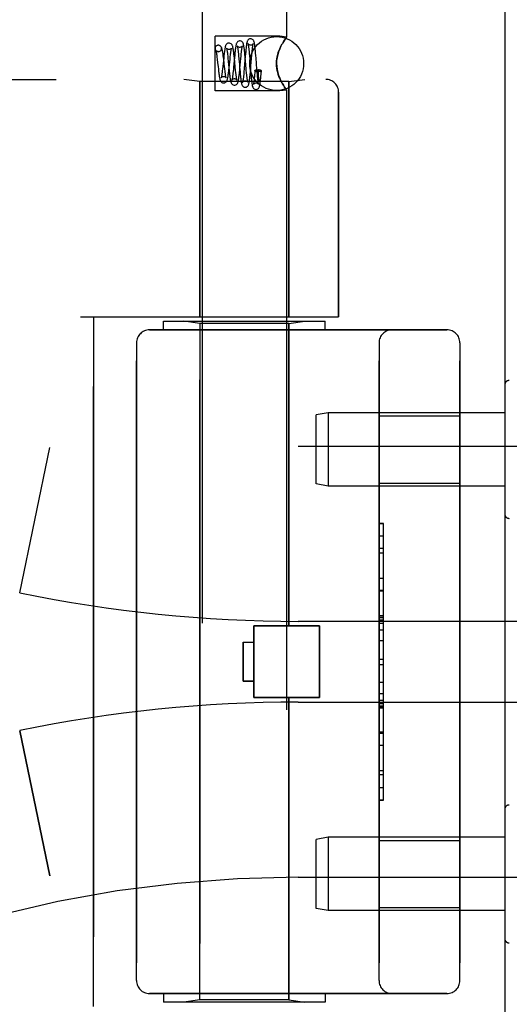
# Model space of a CAD drawing. Header units: inches. Extents: x 0 to 262, y 0 to 169.
# Tile 122 of 256: x 26.27 to 27.41, y 115.56 to 117.84. Entities that reach past the tile are written whole.
import ezdxf

# ---------------------------------------------------------------- set-up
doc = ezdxf.new("R2010")
doc.units = ezdxf.units.IN
doc.header["$LTSCALE"] = 14.384615
doc.header["$MEASUREMENT"] = 0
doc.linetypes.add('HIDDEN', pattern=[0.2, 0.1, -0.1])
doc.layers.get('0').update_dxf_attribs({"linetype": 'CONTINUOUS'})
doc.layers.add('LEFTHAND_DOOR_ASSEMBLY', color=7, linetype='CONTINUOUS')
doc.layers.add('RIGHTHAND_DOOR_ASSEMBLY', color=7, linetype='CONTINUOUS')

msp = doc.modelspace()

# ---------------------------------------------------------------- linework, layer by layer
at = {"color": 3, "linetype": 'Continuous'}
msp.add_line((27.3973, 121.1215), (27.3973, 49.3295), dxfattribs=at)
at = {"layer": 'LEFTHAND_DOOR_ASSEMBLY', "color": 8, "linetype": 'HIDDEN'}
for p, q in [((26.6953, 117.8785), (26.6953, 115.0305)), ((26.8913, 117.8785), (26.8913, 117.8)), ((26.7253, 117.675), (26.7253, 117.802)), ((26.8753, 117.802), (26.7253, 117.802)), ((26.8913, 117.8), (26.8753, 117.802)), ((26.7328, 117.781), (26.7314, 117.7809)), ((26.7329, 117.781), (26.7314, 117.7809)), ((26.89, 117.7983), (26.891, 117.7996)), ((26.7328, 117.766), (26.7342, 117.7662)), ((26.7342, 117.7662), (26.7329, 117.766)), ((26.7544, 117.76), (26.7548, 117.7558)), ((26.7703, 117.751), (26.7697, 117.7568)), ((26.7709, 117.7583), (26.7704, 117.7527)), ((26.7791, 117.7651), (26.7795, 117.7611)), ((26.7795, 117.7611), (26.7799, 117.7567)), ((26.7799, 117.7567), (26.7806, 117.7495)), ((26.7856, 117.7559), (26.7861, 117.7607)), ((26.7946, 117.7596), (26.7941, 117.7648)), ((26.7951, 117.7541), (26.7946, 117.7596)), ((26.7959, 117.761), (26.7954, 117.7553)), ((26.8038, 117.7705), (26.8042, 117.7666)), ((26.8042, 117.7666), (26.8046, 117.7623)), ((26.8046, 117.7623), (26.8052, 117.7551)), ((26.81, 117.7504), (26.8107, 117.7584)), ((26.8107, 117.7584), (26.8111, 117.7632)), ((26.8195, 117.7627), (26.819, 117.7682)), ((26.82, 117.7569), (26.8195, 117.7627)), ((26.8205, 117.7509), (26.82, 117.7569)), ((26.8782, 117.7788), (26.8753, 117.7725)), ((26.7298, 117.7537), (26.7304, 117.7487)), ((26.7304, 117.7487), (26.7314, 117.7403)), ((26.7314, 117.7403), (26.7324, 117.7313)), ((26.7454, 117.7517), (26.7433, 117.7315)), ((26.7454, 117.7482), (26.7448, 117.7535)), ((26.7548, 117.7558), (26.7553, 117.7512)), ((26.7553, 117.7512), (26.7561, 117.7436)), ((26.7561, 117.7436), (26.7574, 117.7295)), ((26.758, 117.7287), (26.7601, 117.749)), ((26.7601, 117.749), (26.7607, 117.7542)), ((26.7704, 117.7527), (26.7683, 117.7302)), ((26.7723, 117.7306), (26.7703, 117.751)), ((26.7851, 117.7506), (26.7856, 117.7559)), ((26.7954, 117.7553), (26.7931, 117.7271)), ((26.7962, 117.7426), (26.7951, 117.7541)), ((26.8052, 117.7551), (26.8057, 117.75)), ((26.8078, 117.724), (26.81, 117.7504)), ((26.7324, 117.7313), (26.733, 117.7255)), ((26.733, 117.7255), (26.7337, 117.72)), ((26.7433, 117.7315), (26.7428, 117.7263)), ((26.7485, 117.7208), (26.748, 117.7252)), ((26.7574, 117.7295), (26.7583, 117.7211)), ((26.7583, 117.7211), (26.7588, 117.7158)), ((26.7678, 117.7251), (26.7673, 117.7203)), ((26.7683, 117.7302), (26.7678, 117.7251)), ((26.7731, 117.7227), (26.7723, 117.7306)), ((26.7736, 117.7179), (26.7731, 117.7227)), ((26.7823, 117.7304), (26.7833, 117.7191)), ((26.7833, 117.7191), (26.7838, 117.7137)), ((26.7838, 117.7137), (26.7843, 117.7085)), ((26.7931, 117.7271), (26.7925, 117.7196)), ((26.7985, 117.7165), (26.7978, 117.7236)), ((26.7989, 117.7122), (26.7985, 117.7165)), ((26.7993, 117.7084), (26.7989, 117.7122)), ((26.8073, 117.7183), (26.8078, 117.724)), ((26.8079, 117.7211), (26.8084, 117.7153)), ((26.8084, 117.7153), (26.8089, 117.7098)), ((26.817, 117.7123), (26.8166, 117.7082)), ((26.8174, 117.7167), (26.817, 117.7123)), ((26.8178, 117.7221), (26.8174, 117.7167)), ((26.823, 117.7192), (26.8226, 117.7244)), ((26.8237, 117.712), (26.823, 117.7192)), ((26.8241, 117.7077), (26.8237, 117.712)), ((26.8253, 117.7243), (26.826, 117.7243)), ((26.826, 117.7218), (26.826, 117.7243)), ((26.826, 117.7184), (26.826, 117.7218)), ((26.826, 117.7154), (26.826, 117.7184)), ((26.826, 117.713), (26.826, 117.7154)), ((26.826, 117.7115), (26.826, 117.713)), ((26.826, 117.7102), (26.826, 117.7115)), ((26.8312, 117.7117), (26.8309, 117.7102)), ((26.8314, 117.7135), (26.8312, 117.7117)), ((26.8316, 117.7154), (26.8314, 117.7135)), ((26.8319, 117.7176), (26.8316, 117.7154)), ((26.8316, 117.7087), (26.8321, 117.7138)), ((26.8321, 117.72), (26.8319, 117.7176)), ((26.8324, 117.7227), (26.8321, 117.72)), ((26.8321, 117.7138), (26.8328, 117.7219)), ((24.9183, 117.7018), (26.982, 117.7018)), ((26.6903, 117.6965), (26.6528, 117.7018)), ((26.6903, 117.6965), (26.6903, 117.1505)), ((26.8963, 117.6965), (26.6903, 117.6965)), ((26.8089, 117.7098), (26.8094, 117.7046)), ((26.8244, 117.7039), (26.8241, 117.7077)), ((26.8261, 117.709), (26.826, 117.7102)), ((26.8261, 117.7079), (26.8261, 117.709)), ((26.8261, 117.707), (26.8261, 117.7079)), ((26.8262, 117.7062), (26.8261, 117.707)), ((26.8262, 117.7054), (26.8262, 117.7062)), ((26.8262, 117.7048), (26.8262, 117.7054)), ((26.8263, 117.7042), (26.8262, 117.7048)), ((26.8263, 117.7037), (26.8263, 117.7042)), ((26.8753, 117.7046), (26.8782, 117.6983)), ((26.8963, 117.6965), (26.9338, 117.7018)), ((26.8963, 117.6965), (26.8963, 117.1505)), ((26.8753, 117.675), (26.7253, 117.675)), ((26.8913, 117.6771), (26.8753, 117.675)), ((26.8913, 117.6771), (26.891, 117.6775)), ((26.8913, 117.6771), (26.8913, 115.0305)), ((27.012, 117.6718), (27.012, 117.1505)), ((26.4133, 117.1505), (27.012, 117.1505)), ((26.4433, 115.5505), (26.4433, 117.1505)), ((26.6058, 117.1205), (26.6058, 117.1405)), ((26.6058, 117.1405), (26.9808, 117.1405)), ((26.6903, 117.1353), (26.6528, 117.1405)), ((26.8963, 117.1353), (26.9338, 117.1405)), ((26.9808, 117.1205), (26.9808, 117.1405)), ((26.5733, 117.1205), (27.2633, 117.1205)), ((26.6903, 115.5658), (26.6903, 117.1353)), ((26.8963, 117.1353), (26.6903, 117.1353)), ((26.8963, 116.4335), (26.8963, 117.1353)), ((26.5433, 117.0905), (26.5433, 115.6105)), ((27.1058, 115.6105), (27.1058, 117.0905)), ((27.2933, 117.0905), (27.2933, 115.6105)), ((27.3973, 116.9929), (27.3973, 116.6932)), ((26.9881, 116.928), (26.9598, 116.923)), ((26.9598, 116.763), (26.9598, 116.923)), ((26.9881, 116.928), (26.9881, 116.758)), ((27.3973, 116.928), (26.9881, 116.928)), ((27.1058, 116.921), (27.2933, 116.921)), ((26.2723, 116.5106), (26.3421, 116.8472)), ((26.9183, 116.8505), (28.3363, 116.8505)), ((26.9881, 116.758), (26.9598, 116.763)), ((27.3973, 116.758), (26.9881, 116.758)), ((27.1058, 116.765), (27.2933, 116.765)), ((27.1158, 116.6715), (27.1058, 116.6715)), ((27.1058, 116.6713), (27.1158, 116.6713)), ((27.1158, 116.0295), (27.1158, 116.6715)), ((27.1158, 116.6131), (27.1058, 116.6131)), ((27.1058, 116.6029), (27.1158, 116.6029)), ((27.1058, 116.5442), (27.1158, 116.5442)), ((27.1158, 116.5139), (27.1058, 116.5139)), ((27.1158, 116.4573), (27.1058, 116.4573)), ((27.1158, 116.4572), (27.1058, 116.4572)), ((27.1058, 116.4569), (27.1158, 116.4569)), ((26.8153, 116.2675), (26.8153, 116.4335)), ((26.8153, 116.4335), (26.9673, 116.4335)), ((26.9183, 116.4443), (27.8859, 116.4443)), ((26.9673, 116.2675), (26.9673, 116.4335)), ((26.7903, 116.3955), (26.7903, 116.3055)), ((26.7903, 116.3955), (26.8153, 116.3955)), ((27.1158, 116.3989), (27.1058, 116.3989)), ((27.1058, 116.3568), (27.1158, 116.3568)), ((26.7903, 116.3055), (26.8153, 116.3055)), ((27.1058, 116.2767), (27.1158, 116.2767)), ((26.8153, 116.2675), (26.9673, 116.2675)), ((26.8963, 115.5658), (26.8963, 116.2675)), ((26.9183, 116.2568), (27.8859, 116.2568)), ((27.1058, 116.2611), (27.1158, 116.2611)), ((27.1058, 116.2535), (27.1158, 116.2535)), ((27.1058, 116.2481), (27.1158, 116.2481)), ((27.1058, 116.2433), (27.1158, 116.2433)), ((26.2723, 116.1905), (26.3421, 115.8539)), ((27.1058, 116.1849), (27.1158, 116.1849)), ((27.1058, 116.0586), (27.1158, 116.0586)), ((27.1058, 116.0295), (27.1158, 116.0295)), ((27.3973, 116.0079), (27.3973, 115.7082)), ((26.9881, 115.943), (26.9598, 115.938)), ((26.9598, 115.778), (26.9598, 115.938)), ((26.9881, 115.943), (26.9881, 115.773)), ((27.3973, 115.943), (26.9881, 115.943)), ((27.1058, 115.936), (27.2933, 115.936)), ((26.9183, 115.8505), (28.3363, 115.8505)), ((26.9881, 115.773), (26.9598, 115.778)), ((27.3973, 115.773), (26.9881, 115.773)), ((27.1058, 115.78), (27.2933, 115.78)), ((27.2633, 115.5805), (26.5733, 115.5805)), ((26.6058, 115.5805), (26.6058, 115.5605)), ((26.6903, 115.5658), (26.6528, 115.5605)), ((26.8963, 115.5658), (26.6903, 115.5658)), ((26.8963, 115.5658), (26.9338, 115.5605)), ((26.9808, 115.5805), (26.9808, 115.5605)), ((26.9808, 115.5605), (26.6058, 115.5605))]:
    msp.add_line(p, q, dxfattribs=at)
for points in [[(26.7314, 117.7809), (26.7308, 117.7807), (26.729, 117.78), (26.7275, 117.7788), (26.7263, 117.7773), (26.7256, 117.7755), (26.7253, 117.7735), (26.7256, 117.7716), (26.7263, 117.7698), (26.7275, 117.7683), (26.729, 117.7671), (26.7308, 117.7663), (26.7328, 117.766)], [(26.7448, 117.7535), (26.7445, 117.756), (26.7442, 117.7585), (26.7439, 117.7608), (26.7435, 117.763), (26.7432, 117.7651), (26.7429, 117.7671), (26.7425, 117.7689), (26.7422, 117.7706), (26.7418, 117.7721), (26.7414, 117.7734), (26.741, 117.7747), (26.7405, 117.7759), (26.7398, 117.7771), (26.7389, 117.7783), (26.7375, 117.7795), (26.7357, 117.7805), (26.7338, 117.781), (26.7328, 117.781)], [(26.7342, 117.7662), (26.7348, 117.7663), (26.7365, 117.7671), (26.7381, 117.7683), (26.7393, 117.7698), (26.74, 117.7716), (26.7402, 117.7735), (26.74, 117.7755), (26.7393, 117.7773), (26.7381, 117.7788), (26.7365, 117.78), (26.7348, 117.7807), (26.7328, 117.781)], [(26.7579, 117.786), (26.7571, 117.786), (26.7552, 117.7856), (26.7535, 117.7847), (26.7521, 117.7836), (26.7512, 117.7824), (26.7505, 117.7812), (26.75, 117.7802), (26.7496, 117.7791), (26.7492, 117.7779), (26.7489, 117.7766), (26.7486, 117.7752), (26.7483, 117.7736), (26.748, 117.7718), (26.7477, 117.7699), (26.7473, 117.7677), (26.747, 117.7654), (26.7467, 117.7629), (26.7464, 117.7602), (26.7461, 117.7575), (26.7454, 117.7517)], [(26.7697, 117.7568), (26.7693, 117.7597), (26.769, 117.7625), (26.7687, 117.7651), (26.7684, 117.7676), (26.768, 117.7699), (26.7677, 117.772), (26.7674, 117.7739), (26.767, 117.7756), (26.7667, 117.7771), (26.7663, 117.7785), (26.7659, 117.7798), (26.7654, 117.7809), (26.7647, 117.7821), (26.7638, 117.7833), (26.7625, 117.7845), (26.7608, 117.7854), (26.7588, 117.786), (26.7578, 117.786)], [(26.7828, 117.791), (26.7821, 117.791), (26.7803, 117.7906), (26.7786, 117.7898), (26.7773, 117.7887), (26.7763, 117.7876), (26.7756, 117.7864), (26.7751, 117.7854), (26.7747, 117.7843), (26.7744, 117.7832), (26.7741, 117.7819), (26.7738, 117.7806), (26.7735, 117.779), (26.7732, 117.7773), (26.7729, 117.7755), (26.7726, 117.7734), (26.7723, 117.7712), (26.772, 117.7688), (26.7717, 117.7663), (26.7715, 117.7638), (26.7709, 117.7583)], [(26.7829, 117.776), (26.7819, 117.7761), (26.7802, 117.7766), (26.7787, 117.7774), (26.7777, 117.7783), (26.7772, 117.779), (26.7769, 117.7794), (26.7768, 117.7796), (26.7769, 117.7796)], [(26.7769, 117.7796), (26.7769, 117.7795), (26.7769, 117.7793), (26.7771, 117.7788), (26.7772, 117.7783), (26.7774, 117.7775), (26.7775, 117.7767), (26.7777, 117.7756), (26.7779, 117.7745), (26.7781, 117.7732), (26.7783, 117.7718), (26.7785, 117.7703), (26.7787, 117.7687), (26.7789, 117.7669), (26.7791, 117.7651)], [(26.7941, 117.7648), (26.7938, 117.7672), (26.7936, 117.7695), (26.7933, 117.7717), (26.793, 117.7737), (26.7928, 117.7756), (26.7925, 117.7773), (26.7922, 117.7789), (26.792, 117.7804), (26.7917, 117.7817), (26.7914, 117.7828), (26.7911, 117.7839), (26.7908, 117.785), (26.7903, 117.786), (26.7897, 117.7872), (26.7888, 117.7883), (26.7875, 117.7895), (26.7857, 117.7905), (26.7838, 117.791), (26.7828, 117.791)], [(26.7887, 117.7789), (26.7887, 117.7792), (26.7888, 117.7795), (26.7889, 117.7796), (26.7888, 117.7794), (26.7885, 117.779), (26.788, 117.7783), (26.7871, 117.7775), (26.7857, 117.7767), (26.7841, 117.7762), (26.7829, 117.776)], [(26.7861, 117.7607), (26.7866, 117.7651), (26.7868, 117.7671), (26.787, 117.769), (26.7873, 117.7707), (26.7875, 117.7723), (26.7877, 117.7738), (26.7879, 117.7751), (26.7881, 117.7762), (26.7883, 117.7772), (26.7885, 117.778), (26.7886, 117.7787), (26.7887, 117.7789)], [(26.8078, 117.796), (26.8071, 117.796), (26.8053, 117.7956), (26.8036, 117.7948), (26.8023, 117.7937), (26.8013, 117.7926), (26.8006, 117.7915), (26.8002, 117.7905), (26.7998, 117.7895), (26.7995, 117.7885), (26.7992, 117.7874), (26.799, 117.7863), (26.7987, 117.785), (26.7985, 117.7835), (26.7982, 117.7819), (26.798, 117.7801), (26.7977, 117.7782), (26.7975, 117.7761), (26.7972, 117.7739), (26.797, 117.7715), (26.7967, 117.769), (26.7964, 117.7664), (26.7959, 117.761)], [(26.8017, 117.7847), (26.8018, 117.7846), (26.8018, 117.7844), (26.8019, 117.784), (26.8021, 117.7834), (26.8022, 117.7827), (26.8024, 117.7819), (26.8025, 117.7809), (26.8027, 117.7797), (26.8029, 117.7785), (26.8031, 117.7771), (26.8033, 117.7757), (26.8034, 117.7741), (26.8036, 117.7723), (26.8038, 117.7705)], [(26.8079, 117.781), (26.8068, 117.7811), (26.8051, 117.7816), (26.8036, 117.7825), (26.8026, 117.7834), (26.8021, 117.7841), (26.8018, 117.7845), (26.8017, 117.7847), (26.8017, 117.7847)], [(26.819, 117.7682), (26.8188, 117.7707), (26.8185, 117.7732), (26.8183, 117.7754), (26.818, 117.7776), (26.8178, 117.7795), (26.8175, 117.7813), (26.8173, 117.7829), (26.8171, 117.7844), (26.8168, 117.7857), (26.8166, 117.7869), (26.8163, 117.788), (26.816, 117.7891), (26.8157, 117.79), (26.8153, 117.791), (26.8147, 117.7921), (26.8138, 117.7933), (26.8125, 117.7945), (26.8108, 117.7954), (26.8088, 117.796), (26.8078, 117.796)], [(26.8139, 117.7844), (26.8139, 117.7846), (26.814, 117.7847), (26.8139, 117.7846), (26.8137, 117.7842), (26.8133, 117.7837), (26.8127, 117.783), (26.8117, 117.7822), (26.8104, 117.7815), (26.8089, 117.7811), (26.8079, 117.781)], [(26.8111, 117.7632), (26.8115, 117.7676), (26.8117, 117.7696), (26.8119, 117.7715), (26.8121, 117.7733), (26.8123, 117.775), (26.8125, 117.7766), (26.8127, 117.778), (26.8129, 117.7793), (26.8131, 117.7805), (26.8133, 117.7815), (26.8134, 117.7825), (26.8136, 117.7832), (26.8137, 117.7838), (26.8138, 117.7843), (26.8139, 117.7844)], [(26.8753, 117.7725), (26.8782, 117.7788), (26.881, 117.7843)], [(26.8913, 117.8), (26.891, 117.7996), (26.89, 117.7983), (26.8885, 117.7961), (26.8864, 117.7931), (26.8839, 117.7891), (26.881, 117.7843)], [(26.8839, 117.7891), (26.8864, 117.7931), (26.8885, 117.7961)], [(26.7272, 117.7691), (26.7272, 117.7692), (26.7271, 117.7693), (26.7272, 117.7691), (26.7273, 117.7687), (26.7275, 117.7681), (26.7277, 117.7672), (26.7279, 117.7662), (26.7282, 117.7649), (26.7284, 117.7635), (26.7287, 117.7619), (26.729, 117.7601), (26.7292, 117.7581), (26.7295, 117.756), (26.7298, 117.7537)], [(26.7329, 117.766), (26.732, 117.7661), (26.7304, 117.7666), (26.729, 117.7673), (26.728, 117.7681), (26.7275, 117.7688), (26.7272, 117.7691)], [(26.752, 117.7743), (26.752, 117.7743), (26.752, 117.7745), (26.752, 117.7743), (26.7521, 117.774), (26.7523, 117.7735), (26.7524, 117.7728), (26.7526, 117.7719), (26.7528, 117.7709), (26.753, 117.7697), (26.7532, 117.7684), (26.7534, 117.767), (26.7537, 117.7654), (26.7539, 117.7637), (26.7541, 117.7619), (26.7544, 117.76)], [(26.7579, 117.771), (26.7569, 117.7711), (26.7552, 117.7716), (26.7538, 117.7724), (26.7528, 117.7733), (26.7523, 117.774), (26.752, 117.7743)], [(26.7636, 117.7739), (26.7636, 117.7741), (26.7637, 117.7744), (26.7637, 117.7744), (26.7636, 117.7742), (26.7633, 117.7737), (26.7627, 117.773), (26.7617, 117.7722), (26.7605, 117.7716), (26.759, 117.7711), (26.7579, 117.771)], [(26.7607, 117.7542), (26.7612, 117.7589), (26.7615, 117.7611), (26.7617, 117.7631), (26.762, 117.765), (26.7622, 117.7667), (26.7625, 117.7683), (26.7627, 117.7697), (26.7629, 117.771), (26.7631, 117.772), (26.7633, 117.7729), (26.7635, 117.7736), (26.7636, 117.7739)], [(26.8753, 117.7725), (26.8728, 117.7659), (26.8707, 117.7591), (26.8692, 117.7522), (26.8682, 117.7453), (26.8679, 117.7384), (26.8683, 117.7315), (26.8692, 117.7247), (26.8707, 117.7179), (26.8728, 117.7112), (26.8753, 117.7046)], [(26.8753, 117.7046), (26.8736, 117.7088), (26.8721, 117.7133), (26.8707, 117.7178), (26.8696, 117.7226), (26.8687, 117.7278), (26.8681, 117.7331), (26.8679, 117.7385), (26.8681, 117.7439), (26.8687, 117.7492), (26.8696, 117.7544), (26.8707, 117.7592), (26.8721, 117.7638), (26.8736, 117.7682), (26.8753, 117.7725)], [(26.7469, 117.7349), (26.7463, 117.7402), (26.7454, 117.7482)], [(26.748, 117.7252), (26.7472, 117.7324), (26.7469, 117.7349)], [(26.7806, 117.7495), (26.7818, 117.7361), (26.7823, 117.7304)], [(26.7826, 117.7238), (26.7829, 117.7269), (26.7851, 117.7506)], [(26.7978, 117.7236), (26.7966, 117.7369), (26.7962, 117.7426)], [(26.8057, 117.75), (26.8068, 117.7359), (26.8079, 117.7211)], [(26.8226, 117.7244), (26.8215, 117.7387), (26.8205, 117.7509)], [(26.7337, 117.72), (26.734, 117.7174), (26.7343, 117.715), (26.7346, 117.7127), (26.7349, 117.7106), (26.7352, 117.7087), (26.7355, 117.7069), (26.7358, 117.7053), (26.7361, 117.7039), (26.7365, 117.7025), (26.7368, 117.7014), (26.7371, 117.7003), (26.7375, 117.6992), (26.738, 117.6982), (26.7387, 117.6971), (26.7397, 117.6959), (26.7411, 117.6948), (26.7428, 117.694), (26.7446, 117.6936), (26.7454, 117.6935)], [(26.7428, 117.7263), (26.7422, 117.7215), (26.742, 117.7193), (26.7417, 117.7172), (26.7414, 117.7153), (26.7412, 117.7135), (26.7409, 117.7119), (26.7407, 117.7104), (26.7405, 117.709), (26.7402, 117.7079), (26.74, 117.7069), (26.7398, 117.7061), (26.7398, 117.7059)], [(26.7453, 117.6935), (26.7463, 117.6936), (26.7483, 117.6941), (26.75, 117.6951), (26.7514, 117.6963), (26.7523, 117.6975), (26.753, 117.6987), (26.7534, 117.6998), (26.7538, 117.701), (26.7542, 117.7022), (26.7545, 117.7036), (26.7548, 117.7051), (26.7552, 117.7068), (26.7555, 117.7086), (26.7558, 117.7106), (26.7561, 117.7128), (26.7564, 117.7151), (26.7567, 117.7176), (26.757, 117.7202), (26.7573, 117.7229), (26.758, 117.7287)], [(26.7512, 117.7053), (26.7511, 117.7054), (26.751, 117.7058), (26.7508, 117.7064), (26.7506, 117.7072), (26.7504, 117.7081), (26.7502, 117.7092), (26.75, 117.7105), (26.7498, 117.7119), (26.7495, 117.7134), (26.7493, 117.7151), (26.749, 117.7169), (26.7488, 117.7188), (26.7485, 117.7208)], [(26.7588, 117.7158), (26.7591, 117.7133), (26.7594, 117.7109), (26.7597, 117.7086), (26.76, 117.7065), (26.7603, 117.7045), (26.7606, 117.7026), (26.7608, 117.701), (26.7611, 117.6994), (26.7614, 117.6981), (26.7617, 117.6968), (26.7621, 117.6957), (26.7624, 117.6946), (26.7629, 117.6935), (26.7636, 117.6923), (26.7645, 117.6911), (26.7659, 117.6899), (26.7676, 117.689), (26.7695, 117.6886), (26.7703, 117.6885)], [(26.7673, 117.7203), (26.7669, 117.7159), (26.7666, 117.7138), (26.7664, 117.7119), (26.7662, 117.7101), (26.766, 117.7084), (26.7657, 117.7069), (26.7655, 117.7055), (26.7653, 117.7042), (26.7651, 117.7031), (26.7649, 117.7021), (26.7648, 117.7013), (26.7646, 117.7007), (26.7646, 117.7006)], [(26.7703, 117.6885), (26.7713, 117.6886), (26.7733, 117.6891), (26.775, 117.6901), (26.7763, 117.6913), (26.7772, 117.6925), (26.7779, 117.6936), (26.7783, 117.6947), (26.7787, 117.6958), (26.779, 117.697), (26.7793, 117.6983), (26.7796, 117.6998), (26.7799, 117.7014), (26.7802, 117.7033), (26.7805, 117.7053), (26.7808, 117.7075), (26.7811, 117.7098), (26.7814, 117.7124), (26.7817, 117.7151), (26.782, 117.7179), (26.7826, 117.7238)], [(26.7763, 117.7001), (26.7763, 117.7001), (26.7762, 117.7003), (26.7761, 117.7006), (26.776, 117.7012), (26.7758, 117.702), (26.7756, 117.7029), (26.7754, 117.704), (26.7752, 117.7052), (26.775, 117.7066), (26.7748, 117.7081), (26.7745, 117.7098), (26.7743, 117.7116), (26.7741, 117.7136), (26.7738, 117.7157), (26.7736, 117.7179)], [(26.7918, 117.7129), (26.7914, 117.7089), (26.7912, 117.7071), (26.791, 117.7054), (26.7908, 117.7038), (26.7906, 117.7023), (26.7904, 117.7009), (26.7902, 117.6996), (26.7901, 117.6985), (26.7899, 117.6975), (26.7897, 117.6967), (26.7896, 117.696), (26.7894, 117.6955), (26.7894, 117.6953)], [(26.7925, 117.7196), (26.792, 117.715), (26.7918, 117.7129)], [(26.7953, 117.6835), (26.7963, 117.6836), (26.7982, 117.6841), (26.8, 117.6851), (26.8013, 117.6863), (26.8022, 117.6874), (26.8028, 117.6885), (26.8032, 117.6895), (26.8035, 117.6905), (26.8038, 117.6915), (26.8041, 117.6926), (26.8044, 117.6938), (26.8046, 117.6951), (26.8048, 117.6966), (26.8051, 117.6982), (26.8053, 117.6999), (26.8056, 117.7017), (26.8058, 117.7037), (26.8061, 117.7059), (26.8063, 117.7081), (26.8066, 117.7105), (26.8068, 117.713), (26.8073, 117.7183)], [(26.8178, 117.7221), (26.8181, 117.7226), (26.8188, 117.7232), (26.82, 117.7236), (26.8215, 117.724), (26.8233, 117.7242), (26.8253, 117.7243)], [(26.8253, 117.7197), (26.8233, 117.7198), (26.8215, 117.72), (26.82, 117.7204), (26.8188, 117.7208), (26.8181, 117.7214), (26.8178, 117.722), (26.8178, 117.7221)], [(26.8328, 117.7219), (26.8327, 117.7216), (26.8322, 117.7211), (26.8314, 117.7206), (26.8302, 117.7203), (26.8287, 117.7199), (26.8271, 117.7198), (26.8253, 117.7197)], [(26.8324, 117.7227), (26.8307, 117.7231), (26.8291, 117.7235), (26.8275, 117.7239), (26.826, 117.7243)], [(26.8324, 117.7227), (26.8327, 117.7222), (26.8328, 117.7219)], [(26.7398, 117.7059), (26.7397, 117.7056), (26.7396, 117.7053), (26.7395, 117.7052), (26.7397, 117.7054), (26.7401, 117.706), (26.7408, 117.7068), (26.7419, 117.7076), (26.7433, 117.7082), (26.7448, 117.7085), (26.7454, 117.7085)], [(26.7454, 117.7085), (26.746, 117.7085), (26.7475, 117.7082), (26.7488, 117.7076), (26.7499, 117.7068), (26.7506, 117.7061), (26.751, 117.7056), (26.7512, 117.7053), (26.7512, 117.7053)], [(26.7646, 117.7006), (26.7645, 117.7003), (26.7644, 117.7001), (26.7644, 117.7001), (26.7646, 117.7004), (26.765, 117.701), (26.7657, 117.7017), (26.7668, 117.7025), (26.7682, 117.7032), (26.7698, 117.7035), (26.7704, 117.7035)], [(26.7704, 117.7035), (26.7714, 117.7034), (26.7728, 117.7031), (26.7741, 117.7024), (26.775, 117.7017), (26.7757, 117.701), (26.7761, 117.7005), (26.7763, 117.7002), (26.7763, 117.7001)], [(26.7843, 117.7085), (26.7846, 117.7061), (26.7849, 117.7038), (26.7851, 117.7016), (26.7854, 117.6997), (26.7856, 117.6979), (26.7859, 117.6962), (26.7862, 117.6947), (26.7864, 117.6934), (26.7867, 117.6922), (26.787, 117.6911), (26.7873, 117.6901), (26.7876, 117.6891), (26.7881, 117.6881), (26.7888, 117.687), (26.7897, 117.6859), (26.7911, 117.6848), (26.7928, 117.684), (26.7946, 117.6836), (26.7953, 117.6835)], [(26.7894, 117.6953), (26.7893, 117.6951), (26.7893, 117.6949), (26.7893, 117.695), (26.7895, 117.6953), (26.7899, 117.6959), (26.7906, 117.6966), (26.7917, 117.6975), (26.7931, 117.6981), (26.7947, 117.6985), (26.7954, 117.6985)], [(26.7954, 117.6985), (26.7964, 117.6984), (26.7979, 117.698), (26.7992, 117.6974), (26.8001, 117.6966), (26.8008, 117.6959), (26.8012, 117.6954), (26.8014, 117.695), (26.8014, 117.695)], [(26.8014, 117.695), (26.8014, 117.695), (26.8014, 117.6951), (26.8013, 117.6954), (26.8011, 117.6959), (26.801, 117.6966), (26.8008, 117.6974), (26.8007, 117.6983), (26.8005, 117.6994), (26.8003, 117.7006), (26.8001, 117.7019), (26.7999, 117.7033), (26.7997, 117.7049), (26.7995, 117.7066), (26.7993, 117.7084)], [(26.8094, 117.7046), (26.8096, 117.7022), (26.8099, 117.6999), (26.8101, 117.6977), (26.8104, 117.6958), (26.8106, 117.6939), (26.8108, 117.6923), (26.8111, 117.6908), (26.8113, 117.6894), (26.8115, 117.6882), (26.8118, 117.6871), (26.812, 117.6861), (26.8123, 117.6851), (26.8127, 117.6842), (26.8131, 117.6832), (26.8137, 117.6821), (26.8146, 117.681), (26.816, 117.6799), (26.8176, 117.679), (26.8195, 117.6786), (26.8203, 117.6785)], [(26.8166, 117.7082), (26.8163, 117.7045), (26.8161, 117.7027), (26.8159, 117.7011), (26.8158, 117.6995), (26.8156, 117.698), (26.8154, 117.6967), (26.8152, 117.6955), (26.8151, 117.6943), (26.8149, 117.6933), (26.8148, 117.6924), (26.8146, 117.6916), (26.8145, 117.691), (26.8144, 117.6905), (26.8143, 117.6901), (26.8142, 117.69)], [(26.8142, 117.69), (26.8142, 117.6899), (26.8142, 117.6898), (26.8142, 117.6899), (26.8144, 117.6903), (26.8149, 117.6909), (26.8156, 117.6917), (26.8167, 117.6925), (26.8181, 117.6931), (26.8197, 117.6935), (26.8204, 117.6935)], [(26.8203, 117.6785), (26.8212, 117.6786), (26.823, 117.679), (26.8247, 117.6799), (26.826, 117.681), (26.8269, 117.6821), (26.8276, 117.6831), (26.828, 117.6841), (26.8283, 117.685), (26.8286, 117.6859), (26.8288, 117.6868), (26.8291, 117.6878), (26.8293, 117.6889), (26.8295, 117.6901), (26.8297, 117.6914), (26.8299, 117.6929), (26.8301, 117.6944), (26.8304, 117.6961), (26.8306, 117.6979), (26.8308, 117.6998), (26.831, 117.7019), (26.8312, 117.704), (26.8316, 117.7087)], [(26.8204, 117.6935), (26.8215, 117.6934), (26.823, 117.693), (26.8243, 117.6923), (26.8253, 117.6915), (26.8259, 117.6908), (26.8263, 117.6902), (26.8265, 117.6899), (26.8265, 117.6898)], [(26.8265, 117.6898), (26.8265, 117.6898), (26.8265, 117.6899), (26.8264, 117.6902), (26.8263, 117.6907), (26.8261, 117.6913), (26.826, 117.692), (26.8258, 117.6928), (26.8257, 117.6938), (26.8255, 117.6949), (26.8253, 117.6961), (26.8252, 117.6974), (26.825, 117.6989), (26.8248, 117.7004), (26.8246, 117.7021), (26.8244, 117.7039)], [(26.8309, 117.7102), (26.8307, 117.7088), (26.8307, 117.7082), (26.8306, 117.7076), (26.8305, 117.7071), (26.8304, 117.7065), (26.8303, 117.706), (26.8302, 117.7056), (26.8301, 117.7051), (26.8301, 117.7047), (26.83, 117.7043), (26.8299, 117.704), (26.8298, 117.7036), (26.8298, 117.7033), (26.8297, 117.703), (26.8296, 117.7027), (26.8296, 117.7024), (26.8295, 117.7022), (26.8294, 117.7019), (26.8294, 117.7017), (26.8293, 117.7014), (26.8293, 117.7012), (26.8292, 117.701), (26.8291, 117.7008), (26.8291, 117.7006), (26.829, 117.7004), (26.8289, 117.7002), (26.8289, 117.7), (26.8288, 117.6999), (26.8287, 117.6997), (26.8287, 117.6996), (26.8286, 117.6994), (26.8285, 117.6993), (26.8285, 117.6991), (26.8284, 117.699), (26.8283, 117.6989), (26.8282, 117.6988), (26.8282, 117.6987), (26.8281, 117.6986), (26.828, 117.6986), (26.8279, 117.6985), (26.8278, 117.6985), (26.8277, 117.6985), (26.8276, 117.6985), (26.8274, 117.6986), (26.8273, 117.6987), (26.8272, 117.6989), (26.8271, 117.6991), (26.827, 117.6993), (26.827, 117.6995), (26.8269, 117.6996), (26.8269, 117.6998), (26.8268, 117.6999), (26.8268, 117.7), (26.8268, 117.7002), (26.8267, 117.7003), (26.8267, 117.7004), (26.8267, 117.7006), (26.8267, 117.7007), (26.8266, 117.7008), (26.8266, 117.701), (26.8266, 117.7011), (26.8266, 117.7012), (26.8266, 117.7013), (26.8265, 117.7015), (26.8265, 117.7016), (26.8265, 117.7018), (26.8265, 117.7019), (26.8265, 117.7021), (26.8264, 117.7022), (26.8264, 117.7024), (26.8264, 117.7026), (26.8264, 117.7028), (26.8264, 117.703), (26.8263, 117.7032), (26.8263, 117.7034), (26.8263, 117.7037)], [(26.89, 117.6788), (26.8885, 117.681), (26.8864, 117.684), (26.8839, 117.688), (26.881, 117.6927), (26.8782, 117.6983), (26.8753, 117.7046)], [(26.881, 117.6927), (26.8839, 117.688), (26.8864, 117.684), (26.8885, 117.681), (26.89, 117.6788), (26.891, 117.6775)]]:
    msp.add_lwpolyline(points, dxfattribs=at)
msp.add_circle((26.8683, 117.7385), 0.0625, dxfattribs=at)
for centre, radius, start, end in [((26.9183, 119.6256), 2.7751, 223.8884, 270), ((26.982, 117.6718), 0.03, 0, 90), ((26.5733, 117.0905), 0.03, 90, 180), ((27.1358, 117.0905), 0.03, 90, 180), ((27.2633, 117.0905), 0.03, 0, 90), ((27.4073, 116.9929), 0.01, 86.7754, 180), ((27.4073, 116.6932), 0.01, 180, 273.2246), ((26.9183, 119.6256), 3.1814, 258.2843, 270), ((26.9183, 113.0754), 3.1814, 90, 101.7157), ((27.4073, 116.0079), 0.01, 86.7754, 180), ((26.9183, 113.0754), 2.7751, 90, 136.1116), ((27.4073, 115.7082), 0.01, 180, 273.2246), ((26.5733, 115.6105), 0.03, 180, 270), ((27.1358, 115.6105), 0.03, 180, 270), ((27.2633, 115.6105), 0.03, 270, 360)]:
    msp.add_arc(centre, radius, start, end, dxfattribs=at)
at = {"layer": 'RIGHTHAND_DOOR_ASSEMBLY', "color": 8, "linetype": 'HIDDEN'}
for p, q in [((24.9183, 117.7018), (26.982, 117.7018)), ((26.6903, 117.6965), (26.6528, 117.7018)), ((26.6903, 117.1505), (26.6903, 117.6965)), ((26.8963, 117.6965), (26.6903, 117.6965)), ((26.8963, 117.6965), (26.9338, 117.7018)), ((26.8963, 117.1505), (26.8963, 117.6965)), ((27.012, 117.1505), (27.012, 117.6718)), ((26.4133, 117.1505), (27.012, 117.1505)), ((26.4433, 117.1505), (26.4433, 115.5505)), ((26.6058, 117.1205), (26.6058, 117.1405)), ((26.6058, 117.1405), (26.9808, 117.1405)), ((26.6903, 117.1353), (26.6528, 117.1405)), ((26.8963, 117.1353), (26.9338, 117.1405)), ((26.9808, 117.1205), (26.9808, 117.1405)), ((27.2633, 117.1205), (26.5733, 117.1205)), ((26.6903, 117.1353), (26.6903, 115.5658)), ((26.8963, 117.1353), (26.6903, 117.1353)), ((26.8963, 117.1353), (26.8963, 116.4335)), ((26.5433, 115.6105), (26.5433, 117.0905)), ((27.1058, 117.0905), (27.1058, 115.6105)), ((27.2933, 115.6105), (27.2933, 117.0905)), ((27.1058, 116.921), (27.2933, 116.921)), ((26.2723, 116.5106), (26.3421, 116.8472)), ((26.9183, 116.8505), (28.3363, 116.8505)), ((27.1058, 116.765), (27.2933, 116.765)), ((27.1058, 116.6715), (27.1158, 116.6715)), ((27.1158, 116.0296), (27.1158, 116.6715)), ((27.1058, 116.6425), (27.1158, 116.6425)), ((27.1058, 116.5162), (27.1158, 116.5162)), ((27.1058, 116.4578), (27.1158, 116.4578)), ((26.8153, 116.4335), (26.8153, 116.2675)), ((26.9673, 116.4335), (26.8153, 116.4335)), ((26.9183, 116.4443), (27.8859, 116.4443)), ((26.9673, 116.4335), (26.9673, 116.2675)), ((27.1058, 116.453), (27.1158, 116.453)), ((27.1058, 116.4476), (27.1158, 116.4476)), ((27.1058, 116.44), (27.1158, 116.44)), ((27.1058, 116.4244), (27.1158, 116.4244)), ((26.7903, 116.3055), (26.7903, 116.3955)), ((26.7903, 116.3955), (26.8153, 116.3955)), ((27.1058, 116.3443), (27.1158, 116.3443)), ((26.8153, 116.3055), (26.7903, 116.3055)), ((27.1158, 116.3021), (27.1058, 116.3021)), ((26.9673, 116.2675), (26.8153, 116.2675)), ((26.8963, 116.2675), (26.8963, 115.5658)), ((26.9183, 116.2568), (27.8859, 116.2568)), ((27.1058, 116.2442), (27.1158, 116.2442)), ((27.1158, 116.2439), (27.1058, 116.2439)), ((27.1158, 116.2437), (27.1058, 116.2437)), ((26.3421, 115.8539), (26.2723, 116.1905)), ((27.1158, 116.1872), (27.1058, 116.1872)), ((27.1058, 116.1569), (27.1158, 116.1569)), ((27.1058, 116.0981), (27.1158, 116.0981)), ((27.1158, 116.0879), (27.1058, 116.0879)), ((27.1058, 116.0298), (27.1158, 116.0298)), ((27.1158, 116.0296), (27.1058, 116.0296)), ((27.1058, 115.936), (27.2933, 115.936)), ((26.9183, 115.8505), (28.3363, 115.8505)), ((27.1058, 115.78), (27.2933, 115.78)), ((26.5733, 115.5805), (27.2633, 115.5805)), ((26.6058, 115.5805), (26.6058, 115.5605)), ((26.6903, 115.5658), (26.6528, 115.5605)), ((26.8963, 115.5658), (26.6903, 115.5658)), ((26.8963, 115.5658), (26.9338, 115.5605)), ((26.9808, 115.5805), (26.9808, 115.5605)), ((26.9808, 115.5605), (26.6058, 115.5605))]:
    msp.add_line(p, q, dxfattribs=at)
for centre, radius, start, end in [((26.9183, 119.6256), 2.7751, 223.8884, 270), ((26.982, 117.6718), 0.03, 0, 90), ((26.5733, 117.0905), 0.03, 90, 180), ((27.1358, 117.0905), 0.03, 90, 180), ((27.2633, 117.0905), 0.03, 0, 90), ((26.9183, 119.6256), 3.1814, 258.2843, 270), ((26.9183, 113.0754), 3.1814, 90, 101.7157), ((26.9183, 113.0754), 2.7751, 90, 136.1116), ((26.5733, 115.6105), 0.03, 180, 270), ((27.1358, 115.6105), 0.03, 180, 270), ((27.2633, 115.6105), 0.03, 270, 360)]:
    msp.add_arc(centre, radius, start, end, dxfattribs=at)

doc.saveas('drawing.dxf')
